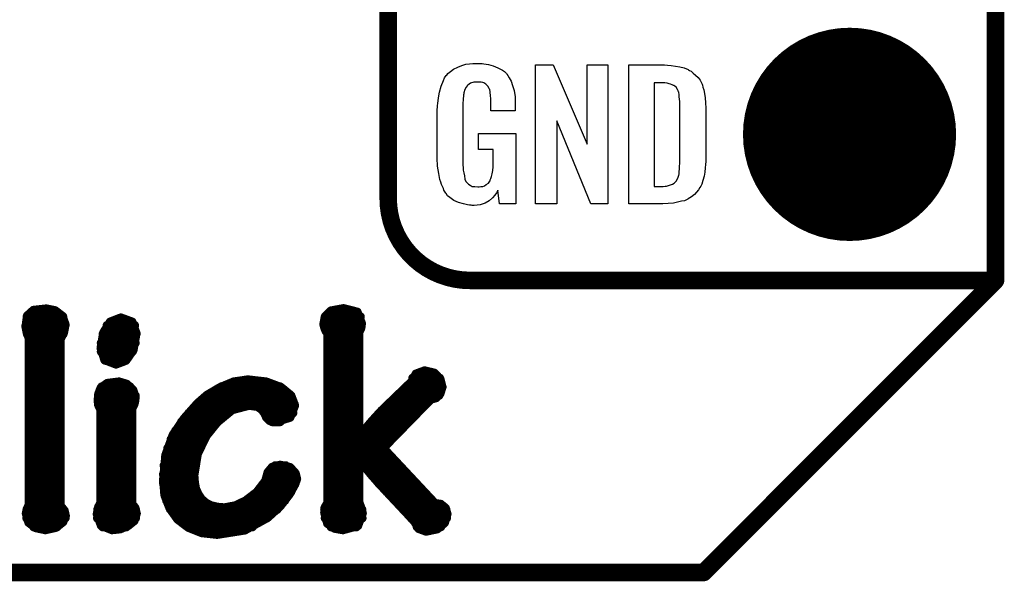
# Model space of a CAD drawing. Extents: x -0.07 to 0.95, y -0.15 to 2.1.
# Tile 6 of 20: x 0.62 to 0.95, y -0.15 to 0.04. Entities that reach past the tile are written whole.
import ezdxf

# ---------------------------------------------------------------- set-up
doc = ezdxf.new("R2010")
doc.units = 0
doc.layers.get('0').update_dxf_attribs({"linetype": 'CONTINUOUS'})
for name, color, linetype in [('gko', 6, 'CONTINUOUS'), ('gto', 2, 'CONTINUOUS'), ('gts', 1, 'CONTINUOUS')]:
    doc.layers.add(name, color=color, linetype=linetype)

# ---------------------------------------------------------------- blocks, each defined once
blk = doc.blocks.new('D45')
at = {"const_width": 0.003}
blk.add_lwpolyline([(-0.0015, 0, 1), (0.0015, 0, 1)], format="xyb", close=True, dxfattribs=at)
blk = doc.blocks.new('D48')
at = {"const_width": 0.0015}
blk.add_lwpolyline([(-0.00075, 0, 1), (0.00075, 0, 1)], format="xyb", close=True, dxfattribs=at)
blk = doc.blocks.new('D66')
at = {"const_width": 0.0365}
blk.add_lwpolyline([(-0.01825, 0, 1), (0.01825, 0, 1)], format="xyb", close=True, dxfattribs=at)

msp = doc.modelspace()

# ---------------------------------------------------------------- linework, layer by layer
at = {"layer": 'gko', "color": 6, "const_width": 0.006}
for points in [[(0.95, -0.05), (0.95, 2.1)], [(0.85, -0.15), (0.95, -0.05)], [(-0.05, -0.15), (0.85, -0.15)]]:
    msp.add_lwpolyline(points, dxfattribs=at)
at = {"layer": 'gto', "color": 2}
for points, const_width in [([(0.742, -0.022), (0.742, 0.722)], 0.006), ([(0.742, -0.022), (0.742, -0.022)], 0.006), ([(0.742, -0.022), (0.742, -0.022)], 0.006), ([(0.77, -0.05), (0.95, -0.05)], 0.006), ([(0.8996, -0.05), (0.939, -0.05)], 0.006), ([(0.6179, -0.0659), (0.6184, -0.0621)], 0.003), ([(0.6184, -0.0621), (0.6205, -0.0602)], 0.003), ([(0.6205, -0.0602), (0.6249, -0.0597)], 0.003), ([(0.6249, -0.0597), (0.6279, -0.0603)], 0.003), ([(0.6279, -0.0603), (0.6304, -0.0622)], 0.003), ([(0.7204, -0.0624), (0.7224, -0.0604)], 0.003), ([(0.7224, -0.0604), (0.7267, -0.0596)], 0.003), ([(0.7267, -0.0596), (0.7314, -0.0608)], 0.003), ([(0.7314, -0.0608), (0.7329, -0.0647)], 0.003), ([(0.6179, -0.0654), (0.6314, -0.0654)], 0.003), ([(0.6183, -0.0624), (0.6306, -0.0624)], 0.003), ([(0.6304, -0.0622), (0.6314, -0.0651)], 0.003), ([(0.6309, -0.0678), (0.6314, -0.0651)], 0.003), ([(0.6445, -0.0679), (0.6468, -0.0642)], 0.003), ([(0.6457, -0.0654), (0.6552, -0.0654)], 0.003), ([(0.6468, -0.0642), (0.6504, -0.0628)], 0.003), ([(0.6504, -0.0628), (0.6505, -0.0628)], 0.003), ([(0.6505, -0.0628), (0.6543, -0.0642)], 0.003), ([(0.6543, -0.0642), (0.6557, -0.0681)], 0.003), ([(0.7199, -0.065), (0.7204, -0.0624)], 0.003), ([(0.7199, -0.065), (0.7202, -0.0662)], 0.003), ([(0.72, -0.0654), (0.7328, -0.0654)], 0.003), ([(0.7204, -0.0624), (0.7325, -0.0624)], 0.003), ([(0.7327, -0.0663), (0.7329, -0.0647)], 0.003), ([(0.6179, -0.0659), (0.6183, -0.068)], 0.003), ([(0.6183, -0.068), (0.619, -0.0698)], 0.003), ([(0.6184, -0.0684), (0.6307, -0.0684)], 0.003), ([(0.6297, -0.0701), (0.6309, -0.0678)], 0.003), ([(0.6436, -0.0732), (0.6445, -0.0679)], 0.003), ([(0.6443, -0.0684), (0.6557, -0.0684)], 0.003), ([(0.6547, -0.0738), (0.6557, -0.0681)], 0.003), ([(0.7202, -0.0662), (0.7207, -0.0674)], 0.003), ([(0.7207, -0.0674), (0.7213, -0.0682)], 0.003), ([(0.7213, -0.1261), (0.7213, -0.0682)], 0.003), ([(0.7213, -0.0684), (0.732, -0.0684)], 0.003), ([(0.732, -0.0677), (0.7327, -0.0663)], 0.003), ([(0.732, -0.1031), (0.732, -0.0677)], 0.003), ([(0.619, -0.1268), (0.619, -0.0698)], 0.003), ([(0.619, -0.0714), (0.6297, -0.0714)], 0.003), ([(0.6297, -0.1271), (0.6297, -0.0701)], 0.003), ([(0.6437, -0.0714), (0.6554, -0.0714)], 0.003), ([(0.7213, -0.0714), (0.732, -0.0714)], 0.003), ([(0.619, -0.0744), (0.6297, -0.0744)], 0.003), ([(0.6436, -0.0732), (0.6449, -0.0772)], 0.003), ([(0.6437, -0.0744), (0.6544, -0.0744)], 0.003), ([(0.6522, -0.0774), (0.6547, -0.0738)], 0.003), ([(0.7213, -0.0744), (0.732, -0.0744)], 0.003), ([(0.619, -0.0774), (0.6297, -0.0774)], 0.003), ([(0.6449, -0.0772), (0.6488, -0.0787)], 0.003), ([(0.6451, -0.0774), (0.6522, -0.0774)], 0.003), ([(0.6488, -0.0787), (0.6522, -0.0774)], 0.003), ([(0.7213, -0.0774), (0.732, -0.0774)], 0.003), ([(0.619, -0.0804), (0.6297, -0.0804)], 0.003), ([(0.7213, -0.0804), (0.732, -0.0804)], 0.003), ([(0.7502, -0.0845), (0.7515, -0.082)], 0.003), ([(0.7515, -0.082), (0.7545, -0.0809)], 0.003), ([(0.7545, -0.0809), (0.7578, -0.0817)], 0.003), ([(0.7578, -0.0817), (0.7598, -0.0838)], 0.003), ([(0.619, -0.0834), (0.6297, -0.0834)], 0.003), ([(0.6436, -0.0868), (0.6458, -0.0852)], 0.003), ([(0.6458, -0.0852), (0.6498, -0.0847)], 0.003), ([(0.6498, -0.0847), (0.6525, -0.0855)], 0.003), ([(0.6525, -0.0855), (0.6546, -0.0875)], 0.003), ([(0.6843, -0.0867), (0.6891, -0.0847)], 0.003), ([(0.6891, -0.0847), (0.6939, -0.084)], 0.003), ([(0.6939, -0.084), (0.694, -0.084)], 0.003), ([(0.694, -0.084), (0.7002, -0.0847)], 0.003), ([(0.7002, -0.0847), (0.7053, -0.0866)], 0.003), ([(0.7213, -0.0834), (0.732, -0.0834)], 0.003), ([(0.7397, -0.0946), (0.7502, -0.0845)], 0.003), ([(0.7504, -0.0834), (0.7596, -0.0834)], 0.003), ([(0.7598, -0.0838), (0.7605, -0.0865)], 0.003), ([(0.619, -0.0864), (0.6297, -0.0864)], 0.003), ([(0.6426, -0.0913), (0.6428, -0.0889)], 0.003), ([(0.6428, -0.0889), (0.6436, -0.0868)], 0.003), ([(0.6439, -0.0864), (0.6536, -0.0864)], 0.003), ([(0.6546, -0.0875), (0.6554, -0.0899)], 0.003), ([(0.6799, -0.0893), (0.6843, -0.0867)], 0.003), ([(0.6848, -0.0864), (0.705, -0.0864)], 0.003), ([(0.7053, -0.0866), (0.7087, -0.0894)], 0.003), ([(0.7213, -0.0864), (0.732, -0.0864)], 0.003), ([(0.7482, -0.0864), (0.7605, -0.0864)], 0.003), ([(0.7584, -0.0902), (0.7598, -0.0887)], 0.003), ([(0.7598, -0.0887), (0.7605, -0.0865)], 0.003), ([(0.619, -0.0894), (0.6297, -0.0894)], 0.003), ([(0.619, -0.0924), (0.6297, -0.0924)], 0.003), ([(0.6426, -0.0913), (0.6429, -0.0929)], 0.003), ([(0.6427, -0.0894), (0.6554, -0.0894)], 0.003), ([(0.6427, -0.0924), (0.655, -0.0924)], 0.003), ([(0.6547, -0.093), (0.6552, -0.0917)], 0.003), ([(0.6552, -0.0917), (0.6554, -0.09)], 0.003), ([(0.6554, -0.09), (0.6554, -0.0899)], 0.003), ([(0.6721, -0.0973), (0.6767, -0.0921)], 0.003), ([(0.6765, -0.0924), (0.7099, -0.0924)], 0.003), ([(0.6767, -0.0921), (0.6799, -0.0893)], 0.003), ([(0.6798, -0.0894), (0.7087, -0.0894)], 0.003), ([(0.7087, -0.0894), (0.71, -0.0928)], 0.003), ([(0.7213, -0.0894), (0.732, -0.0894)], 0.003), ([(0.7213, -0.0924), (0.732, -0.0924)], 0.003), ([(0.7403, -0.1074), (0.7566, -0.0907)], 0.003), ([(0.742, -0.0924), (0.7549, -0.0924)], 0.003), ([(0.7451, -0.0894), (0.7594, -0.0894)], 0.003), ([(0.7566, -0.0907), (0.7584, -0.0902)], 0.003), ([(0.619, -0.0954), (0.6297, -0.0954)], 0.003), ([(0.6429, -0.0929), (0.6436, -0.0943)], 0.003), ([(0.6436, -0.1261), (0.6436, -0.0943)], 0.003), ([(0.6436, -0.0954), (0.6543, -0.0954)], 0.003), ([(0.6543, -0.0938), (0.6547, -0.093)], 0.003), ([(0.6543, -0.1266), (0.6543, -0.0938)], 0.003), ([(0.6737, -0.0954), (0.6869, -0.0954)], 0.003), ([(0.6835, -0.0985), (0.6886, -0.0943)], 0.003), ([(0.6886, -0.0943), (0.6943, -0.0928)], 0.003), ([(0.6943, -0.0928), (0.6973, -0.0932)], 0.003), ([(0.6973, -0.0932), (0.6988, -0.0943)], 0.003), ([(0.6988, -0.0943), (0.6997, -0.0955)], 0.003), ([(0.6996, -0.0954), (0.7094, -0.0954)], 0.003), ([(0.6997, -0.0955), (0.7003, -0.0969)], 0.003), ([(0.7084, -0.0969), (0.71, -0.0928)], 0.003), ([(0.7213, -0.0954), (0.732, -0.0954)], 0.003), ([(0.7364, -0.0982), (0.7397, -0.0946)], 0.003), ([(0.739, -0.0954), (0.752, -0.0954)], 0.003), ([(0.619, -0.0984), (0.6297, -0.0984)], 0.003), ([(0.6436, -0.0984), (0.6543, -0.0984)], 0.003), ([(0.6683, -0.1029), (0.6721, -0.0973)], 0.003), ([(0.6712, -0.0984), (0.6836, -0.0984)], 0.003), ([(0.6797, -0.1032), (0.6835, -0.0985)], 0.003), ([(0.7003, -0.0969), (0.7014, -0.098)], 0.003), ([(0.7014, -0.098), (0.7033, -0.0985)], 0.003), ([(0.7022, -0.0984), (0.705, -0.0984)], 0.003), ([(0.7033, -0.0985), (0.7084, -0.0969)], 0.003), ([(0.7213, -0.0984), (0.732, -0.0984)], 0.003), ([(0.7322, -0.1032), (0.7364, -0.0982)], 0.003), ([(0.7363, -0.0984), (0.7491, -0.0984)], 0.003), ([(0.619, -0.1014), (0.6297, -0.1014)], 0.003), ([(0.6436, -0.1014), (0.6543, -0.1014)], 0.003), ([(0.6692, -0.1014), (0.681, -0.1014)], 0.003), ([(0.7213, -0.1014), (0.732, -0.1014)], 0.003), ([(0.7337, -0.1014), (0.7462, -0.1014)], 0.003), ([(0.619, -0.1044), (0.6297, -0.1044)], 0.003), ([(0.6436, -0.1044), (0.6543, -0.1044)], 0.003), ([(0.6658, -0.1098), (0.6683, -0.1029)], 0.003), ([(0.6676, -0.1044), (0.679, -0.1044)], 0.003), ([(0.6767, -0.1094), (0.6797, -0.1032)], 0.003), ([(0.7213, -0.1044), (0.7432, -0.1044)], 0.003), ([(0.732, -0.1031), (0.7322, -0.1032)], 0.003), ([(0.619, -0.1074), (0.6297, -0.1074)], 0.003), ([(0.6436, -0.1074), (0.6543, -0.1074)], 0.003), ([(0.6665, -0.1074), (0.6775, -0.1074)], 0.003), ([(0.6755, -0.1167), (0.6767, -0.1094)], 0.003), ([(0.7213, -0.1074), (0.7403, -0.1074)], 0.003), ([(0.7403, -0.1074), (0.758, -0.1263)], 0.003), ([(0.619, -0.1104), (0.6297, -0.1104)], 0.003), ([(0.6436, -0.1104), (0.6543, -0.1104)], 0.003), ([(0.665, -0.1184), (0.6658, -0.1098)], 0.003), ([(0.6657, -0.1104), (0.6764, -0.1104)], 0.003), ([(0.7213, -0.1104), (0.7431, -0.1104)], 0.003), ([(0.732, -0.1117), (0.7322, -0.1116)], 0.003), ([(0.732, -0.1259), (0.732, -0.1117)], 0.003), ([(0.7322, -0.1116), (0.7362, -0.1165)], 0.003), ([(0.619, -0.1134), (0.6297, -0.1134)], 0.003), ([(0.6436, -0.1134), (0.6543, -0.1134)], 0.003), ([(0.6652, -0.1134), (0.6757, -0.1134)], 0.003), ([(0.7, -0.1186), (0.7008, -0.1157)], 0.003), ([(0.7008, -0.1157), (0.7023, -0.1139)], 0.003), ([(0.7023, -0.1139), (0.705, -0.1132)], 0.003), ([(0.7033, -0.1134), (0.7069, -0.1134)], 0.003), ([(0.705, -0.1132), (0.7084, -0.114)], 0.003), ([(0.7084, -0.114), (0.7102, -0.116)], 0.003), ([(0.7102, -0.116), (0.7107, -0.118)], 0.003), ([(0.7213, -0.1134), (0.732, -0.1134)], 0.003), ([(0.7336, -0.1134), (0.7459, -0.1134)], 0.003), ([(0.619, -0.1164), (0.6297, -0.1164)], 0.003), ([(0.619, -0.1194), (0.6297, -0.1194)], 0.003), ([(0.6436, -0.1164), (0.6543, -0.1164)], 0.003), ([(0.6436, -0.1194), (0.6543, -0.1194)], 0.003), ([(0.665, -0.1164), (0.6755, -0.1164)], 0.003), ([(0.665, -0.1184), (0.6655, -0.1236)], 0.003), ([(0.665, -0.1194), (0.6757, -0.1194)], 0.003), ([(0.6755, -0.1167), (0.6757, -0.1192)], 0.003), ([(0.6757, -0.1192), (0.6761, -0.1214)], 0.003), ([(0.697, -0.1225), (0.7, -0.1186)], 0.003), ([(0.6995, -0.1194), (0.7102, -0.1194)], 0.003), ([(0.7006, -0.1164), (0.7103, -0.1164)], 0.003), ([(0.71, -0.1199), (0.7107, -0.118)], 0.003), ([(0.7213, -0.1164), (0.732, -0.1164)], 0.003), ([(0.7213, -0.1194), (0.732, -0.1194)], 0.003), ([(0.7361, -0.1164), (0.7487, -0.1164)], 0.003), ([(0.7362, -0.1165), (0.7392, -0.1199)], 0.003), ([(0.7387, -0.1194), (0.7515, -0.1194)], 0.003), ([(0.619, -0.1224), (0.6297, -0.1224)], 0.003), ([(0.6436, -0.1224), (0.6543, -0.1224)], 0.003), ([(0.6653, -0.1224), (0.6765, -0.1224)], 0.003), ([(0.6761, -0.1214), (0.677, -0.1233)], 0.003), ([(0.6932, -0.1254), (0.697, -0.1225)], 0.003), ([(0.6971, -0.1224), (0.7087, -0.1224)], 0.003), ([(0.7081, -0.1233), (0.71, -0.1199)], 0.003), ([(0.7213, -0.1224), (0.732, -0.1224)], 0.003), ([(0.7392, -0.1199), (0.751, -0.1325)], 0.003), ([(0.7415, -0.1224), (0.7543, -0.1224)], 0.003), ([(0.619, -0.1254), (0.6297, -0.1254)], 0.003), ([(0.6428, -0.1275), (0.6436, -0.1261)], 0.003), ([(0.6436, -0.1254), (0.6543, -0.1254)], 0.003), ([(0.6655, -0.1236), (0.6672, -0.128)], 0.003), ([(0.6661, -0.1254), (0.6786, -0.1254)], 0.003), ([(0.677, -0.1233), (0.6781, -0.1249)], 0.003), ([(0.6781, -0.1249), (0.6796, -0.1262)], 0.003), ([(0.6796, -0.1262), (0.6814, -0.1271)], 0.003), ([(0.6897, -0.1271), (0.6932, -0.1254)], 0.003), ([(0.6933, -0.1254), (0.7066, -0.1254)], 0.003), ([(0.705, -0.1273), (0.7081, -0.1233)], 0.003), ([(0.7203, -0.1278), (0.7213, -0.1261)], 0.003), ([(0.7213, -0.1254), (0.732, -0.1254)], 0.003), ([(0.732, -0.1259), (0.7327, -0.1278)], 0.003), ([(0.7443, -0.1254), (0.7571, -0.1254)], 0.003), ([(0.618, -0.1298), (0.6183, -0.1283)], 0.003), ([(0.6183, -0.1283), (0.619, -0.1268)], 0.003), ([(0.6183, -0.1284), (0.6308, -0.1284)], 0.003), ([(0.6297, -0.1271), (0.6311, -0.1288)], 0.003), ([(0.6311, -0.1288), (0.6315, -0.1306)], 0.003), ([(0.6423, -0.13), (0.6428, -0.1275)], 0.003), ([(0.6425, -0.1284), (0.6555, -0.1284)], 0.003), ([(0.6543, -0.1266), (0.6553, -0.1278)], 0.003), ([(0.6553, -0.1278), (0.6558, -0.1298)], 0.003), ([(0.6672, -0.128), (0.6699, -0.1318)], 0.003), ([(0.6674, -0.1284), (0.704, -0.1284)], 0.003), ([(0.6814, -0.1271), (0.6835, -0.1276)], 0.003), ([(0.6835, -0.1276), (0.6859, -0.1278)], 0.003), ([(0.6859, -0.1278), (0.6897, -0.1271)], 0.003), ([(0.7007, -0.1312), (0.705, -0.1273)], 0.003), ([(0.7202, -0.1295), (0.7203, -0.1278)], 0.003), ([(0.7202, -0.1284), (0.733, -0.1284)], 0.003), ([(0.7202, -0.1295), (0.7212, -0.1332)], 0.003), ([(0.7327, -0.1278), (0.7332, -0.1297)], 0.003), ([(0.7471, -0.1284), (0.7618, -0.1284)], 0.003), ([(0.758, -0.1263), (0.76, -0.1266)], 0.003), ([(0.76, -0.1266), (0.7616, -0.1279)], 0.003), ([(0.7616, -0.1279), (0.7622, -0.13)], 0.003), ([(0.618, -0.1298), (0.6189, -0.1329)], 0.003), ([(0.6182, -0.1314), (0.6314, -0.1314)], 0.003), ([(0.6189, -0.1329), (0.6213, -0.1347)], 0.003), ([(0.6282, -0.1346), (0.6306, -0.1327)], 0.003), ([(0.6306, -0.1327), (0.6315, -0.1306)], 0.003), ([(0.6423, -0.13), (0.6437, -0.1339)], 0.003), ([(0.6424, -0.1314), (0.6555, -0.1314)], 0.003), ([(0.6529, -0.134), (0.655, -0.1323)], 0.003), ([(0.655, -0.1323), (0.6558, -0.1298)], 0.003), ([(0.6696, -0.1314), (0.7004, -0.1314)], 0.003), ([(0.6699, -0.1318), (0.6736, -0.1346)], 0.003), ([(0.6929, -0.1355), (0.7007, -0.1312)], 0.003), ([(0.7204, -0.1314), (0.7331, -0.1314)], 0.003), ([(0.7316, -0.134), (0.7332, -0.1297)], 0.003), ([(0.7499, -0.1314), (0.762, -0.1314)], 0.003), ([(0.751, -0.1325), (0.7525, -0.135)], 0.003), ([(0.7588, -0.1351), (0.7613, -0.133)], 0.003), ([(0.7613, -0.133), (0.7622, -0.13)], 0.003), ([(0.6206, -0.1344), (0.6286, -0.1344)], 0.003), ([(0.6213, -0.1347), (0.6246, -0.1354)], 0.003), ([(0.6246, -0.1354), (0.6282, -0.1346)], 0.003), ([(0.6437, -0.1339), (0.6474, -0.1354)], 0.003), ([(0.6442, -0.1344), (0.6523, -0.1344)], 0.003), ([(0.6474, -0.1354), (0.6502, -0.1351)], 0.003), ([(0.6502, -0.1351), (0.6529, -0.134)], 0.003), ([(0.6733, -0.1344), (0.6955, -0.1344)], 0.003), ([(0.6736, -0.1346), (0.6781, -0.1364)], 0.003), ([(0.6834, -0.137), (0.6929, -0.1355)], 0.003), ([(0.7212, -0.1332), (0.7236, -0.1349)], 0.003), ([(0.7224, -0.1344), (0.7311, -0.1344)], 0.003), ([(0.7236, -0.1349), (0.7265, -0.1354)], 0.003), ([(0.7265, -0.1354), (0.7316, -0.134)], 0.003), ([(0.7519, -0.1344), (0.76, -0.1344)], 0.003), ([(0.7525, -0.135), (0.755, -0.1359)], 0.003), ([(0.755, -0.1359), (0.7588, -0.1351)], 0.003), ([(0.6781, -0.1364), (0.6834, -0.137)], 0.003)]:
    msp.add_lwpolyline(points, dxfattribs=dict(at, const_width=const_width))
for points in [[(0.7735, 0.0242), (0.7742, 0.0242), (0.7748, 0.0241), (0.7763, 0.0239), (0.778, 0.0235), (0.7796, 0.0228), (0.7812, 0.022), (0.7818, 0.0215), (0.7825, 0.0208), (0.7826, 0.0206), (0.783, 0.0202), (0.7834, 0.0193), (0.7841, 0.0182), (0.7846, 0.0167), (0.7851, 0.015), (0.7855, 0.0129), (0.7855, 0.0105), (0.7855, 0.008), (0.7772, 0.008), (0.7772, 0.0106), (0.7772, 0.0107), (0.7772, 0.0111), (0.7772, 0.0116), (0.7772, 0.0121), (0.777, 0.0134), (0.7769, 0.0142), (0.7769, 0.0147), (0.7769, 0.0148), (0.7768, 0.015), (0.7768, 0.0153), (0.7766, 0.0156), (0.7762, 0.0164), (0.7756, 0.0171), (0.7754, 0.0172), (0.7751, 0.0174), (0.7748, 0.0176), (0.7744, 0.0177), (0.7738, 0.0179), (0.7732, 0.0179), (0.7721, 0.0179), (0.7718, 0.0179), (0.7713, 0.0179), (0.7702, 0.0175), (0.7697, 0.0172), (0.7693, 0.0168), (0.7691, 0.0166), (0.7687, 0.0161), (0.7682, 0.0153), (0.7679, 0.0142), (0.7679, 0.0141), (0.7679, 0.0139), (0.7678, 0.0135), (0.7678, 0.013), (0.7677, 0.0124), (0.7677, 0.0117), (0.7676, 0.0108), (0.7676, 0.0099), (0.7676, -0.01), (0.7676, -0.0102), (0.7676, -0.0106), (0.7677, -0.0114), (0.7677, -0.0123), (0.7679, -0.0132), (0.7681, -0.0142), (0.7682, -0.0153), (0.7686, -0.0161), (0.7687, -0.0162), (0.7688, -0.0164), (0.7692, -0.0167), (0.7695, -0.017), (0.7701, -0.0174), (0.7708, -0.0178), (0.7717, -0.0179), (0.7727, -0.018), (0.7732, -0.018), (0.7737, -0.0179), (0.7744, -0.0178), (0.775, -0.0176), (0.7756, -0.0172), (0.7763, -0.0167), (0.7768, -0.016), (0.7769, -0.0159), (0.7769, -0.0156), (0.7771, -0.0151), (0.7774, -0.0144), (0.7776, -0.0135), (0.7778, -0.0124), (0.7779, -0.0111), (0.778, -0.0096), (0.778, -0.0052), (0.7729, -0.0052), (0.7729, 0.0003), (0.7857, 0.0003), (0.7857, -0.0238), (0.7801, -0.0238), (0.7795, -0.0191), (0.7795, -0.0192), (0.7794, -0.0193), (0.7791, -0.02), (0.7785, -0.0208), (0.7777, -0.0217), (0.7766, -0.0227), (0.7752, -0.0235), (0.7735, -0.0241), (0.7725, -0.0242), (0.7715, -0.0243), (0.7708, -0.0243), (0.7704, -0.0242), (0.7698, -0.0242), (0.7692, -0.0241), (0.7678, -0.0238), (0.7661, -0.0233), (0.7645, -0.0226), (0.7631, -0.0216), (0.7623, -0.021), (0.7618, -0.0203), (0.7618, -0.0202), (0.7617, -0.0201), (0.7615, -0.0198), (0.7613, -0.0195), (0.7611, -0.0191), (0.7609, -0.0185), (0.7606, -0.0179), (0.7603, -0.0172), (0.76, -0.0164), (0.7597, -0.0154), (0.7593, -0.0134), (0.7589, -0.0109), (0.7588, -0.0081), (0.7588, 0.0079), (0.7588, 0.008), (0.7588, 0.0082), (0.7588, 0.0086), (0.7589, 0.0092), (0.7589, 0.0099), (0.759, 0.0106), (0.7592, 0.0125), (0.7596, 0.0144), (0.7601, 0.0165), (0.7609, 0.0184), (0.7613, 0.0193), (0.7619, 0.0202), (0.7619, 0.0203), (0.7621, 0.0203), (0.7624, 0.0208), (0.7633, 0.0215), (0.7644, 0.0223), (0.7658, 0.023), (0.7667, 0.0234), (0.7676, 0.0237), (0.7686, 0.024), (0.7698, 0.0241), (0.771, 0.0243), (0.7731, 0.0243), (0.7735, 0.0242)], [(0.8172, -0.0238), (0.8114, -0.0238), (0.7998, 0.0046), (0.7998, -0.0238), (0.7924, -0.0238), (0.7924, 0.0238), (0.7985, 0.0238), (0.8101, -0.0034), (0.8101, 0.0238), (0.8172, 0.0238), (0.8172, -0.0238)], [(0.8376, 0.0237), (0.8389, 0.0236), (0.8404, 0.0234), (0.8419, 0.0231), (0.8434, 0.0228), (0.8447, 0.0222), (0.8448, 0.0221), (0.8452, 0.0219), (0.8458, 0.0216), (0.8465, 0.021), (0.8472, 0.0203), (0.8481, 0.0195), (0.8488, 0.0185), (0.8494, 0.0174), (0.8495, 0.0172), (0.8496, 0.0168), (0.8498, 0.0161), (0.8501, 0.0152), (0.8503, 0.014), (0.8506, 0.0125), (0.8507, 0.0108), (0.8508, 0.009), (0.8508, -0.0083), (0.8508, -0.0084), (0.8508, -0.0086), (0.8508, -0.0089), (0.8508, -0.0093), (0.8507, -0.0103), (0.8506, -0.0115), (0.8504, -0.0129), (0.8502, -0.0143), (0.8498, -0.0158), (0.8494, -0.0171), (0.8493, -0.0173), (0.8491, -0.0177), (0.8487, -0.0182), (0.8483, -0.019), (0.8476, -0.0198), (0.8469, -0.0206), (0.8459, -0.0214), (0.8447, -0.0221), (0.8446, -0.0222), (0.8442, -0.0224), (0.8435, -0.0227), (0.8424, -0.0229), (0.8411, -0.0232), (0.8397, -0.0235), (0.8379, -0.0237), (0.836, -0.0238), (0.8244, -0.0238), (0.8244, 0.0238), (0.8366, 0.0238), (0.8376, 0.0237)], [(0.8367, 0.0176), (0.8331, 0.0176), (0.8331, -0.0178), (0.8362, -0.0178), (0.8368, -0.0177), (0.8373, -0.0177), (0.8387, -0.0173), (0.8394, -0.0171), (0.8399, -0.0167), (0.84, -0.0167), (0.8401, -0.0166), (0.8406, -0.016), (0.8411, -0.0152), (0.8413, -0.0146), (0.8415, -0.014), (0.8415, -0.0139), (0.8416, -0.0136), (0.8416, -0.0132), (0.8417, -0.0127), (0.8418, -0.0119), (0.8418, -0.011), (0.8419, -0.0099), (0.8419, -0.0087), (0.8419, 0.0095), (0.8419, 0.0097), (0.8419, 0.0101), (0.8419, 0.0106), (0.8419, 0.0113), (0.8417, 0.0129), (0.8416, 0.0137), (0.8415, 0.0143), (0.8415, 0.0144), (0.8414, 0.0146), (0.8413, 0.0149), (0.8411, 0.0153), (0.8406, 0.0161), (0.8402, 0.0165), (0.8398, 0.0167), (0.8397, 0.0167), (0.8395, 0.0168), (0.8392, 0.017), (0.8387, 0.0172), (0.8382, 0.0173), (0.8375, 0.0175), (0.8367, 0.0176)]]:
    msp.add_lwpolyline(points, dxfattribs=at)
at = {"layer": 'gto', "color": 2, "const_width": 0.006}
msp.add_lwpolyline([(0.742, -0.022, 0.414214), (0.77, -0.05)], format="xyb", dxfattribs=at)

# ---------------------------------------------------------------- block references
at = {"layer": 'gko'}
for p in [(0.95, -0.05), (0.95, -0.05), (0.85, -0.15), (0.85, -0.15)]:
    msp.add_blockref('D45', p, dxfattribs=at)
at = {"layer": 'gto'}
for name, p in [('D45', (0.742, -0.022)), ('D45', (0.742, -0.022)), ('D45', (0.742, -0.022)), ('D45', (0.742, -0.022)), ('D45', (0.77, -0.05)), ('D45', (0.77, -0.05)), ('D45', (0.8996, -0.05)), ('D45', (0.939, -0.05)), ('D45', (0.95, -0.05)), ('D48', (0.6184, -0.0621)), ('D48', (0.6184, -0.0621)), ('D48', (0.6205, -0.0602)), ('D48', (0.6205, -0.0602)), ('D48', (0.6249, -0.0597)), ('D48', (0.6249, -0.0597)), ('D48', (0.6279, -0.0603)), ('D48', (0.6279, -0.0603)), ('D48', (0.7224, -0.0604)), ('D48', (0.7224, -0.0604)), ('D48', (0.7267, -0.0596)), ('D48', (0.7267, -0.0596)), ('D48', (0.7314, -0.0608)), ('D48', (0.7314, -0.0608)), ('D48', (0.6179, -0.0654)), ('D48', (0.6183, -0.0624)), ('D48', (0.6304, -0.0622)), ('D48', (0.6304, -0.0622)), ('D48', (0.6306, -0.0624)), ('D48', (0.6314, -0.0651)), ('D48', (0.6314, -0.0651)), ('D48', (0.6314, -0.0654)), ('D48', (0.6457, -0.0654)), ('D48', (0.6468, -0.0642)), ('D48', (0.6468, -0.0642)), ('D48', (0.6504, -0.0628)), ('D48', (0.6504, -0.0628)), ('D48', (0.6505, -0.0628)), ('D48', (0.6505, -0.0628)), ('D48', (0.6543, -0.0642)), ('D48', (0.6543, -0.0642)), ('D48', (0.6552, -0.0654)), ('D48', (0.7199, -0.065)), ('D48', (0.7199, -0.065)), ('D48', (0.72, -0.0654)), ('D48', (0.7204, -0.0624)), ('D48', (0.7204, -0.0624)), ('D48', (0.7204, -0.0624)), ('D48', (0.7325, -0.0624)), ('D48', (0.7328, -0.0654)), ('D48', (0.7329, -0.0647)), ('D48', (0.7329, -0.0647)), ('D48', (0.6179, -0.0659)), ('D48', (0.6179, -0.0659)), ('D48', (0.6183, -0.068)), ('D48', (0.6184, -0.0684)), ('D48', (0.6307, -0.0684)), ('D48', (0.6309, -0.0678)), ('D48', (0.6443, -0.0684)), ('D48', (0.6445, -0.0679)), ('D48', (0.6445, -0.0679)), ('D48', (0.6557, -0.0681)), ('D48', (0.6557, -0.0681)), ('D48', (0.6557, -0.0684)), ('D48', (0.7202, -0.0662)), ('D48', (0.7207, -0.0674)), ('D48', (0.7213, -0.0682)), ('D48', (0.7213, -0.0682)), ('D48', (0.7213, -0.0684)), ('D48', (0.732, -0.0677)), ('D48', (0.732, -0.0677)), ('D48', (0.732, -0.0684)), ('D48', (0.7327, -0.0663)), ('D48', (0.619, -0.0698)), ('D48', (0.619, -0.0698)), ('D48', (0.619, -0.0714)), ('D48', (0.6297, -0.0701)), ('D48', (0.6297, -0.0714)), ('D48', (0.6437, -0.0714)), ('D48', (0.6554, -0.0714)), ('D48', (0.7213, -0.0714)), ('D48', (0.732, -0.0714)), ('D48', (0.619, -0.0744)), ('D48', (0.6297, -0.0744)), ('D48', (0.6436, -0.0732)), ('D48', (0.6436, -0.0732)), ('D48', (0.6437, -0.0744)), ('D48', (0.6544, -0.0744)), ('D48', (0.6547, -0.0738)), ('D48', (0.7213, -0.0744)), ('D48', (0.732, -0.0744)), ('D48', (0.619, -0.0774)), ('D48', (0.6297, -0.0774)), ('D48', (0.6449, -0.0772)), ('D48', (0.6451, -0.0774)), ('D48', (0.6488, -0.0787)), ('D48', (0.6522, -0.0774)), ('D48', (0.6522, -0.0774)), ('D48', (0.7213, -0.0774)), ('D48', (0.732, -0.0774)), ('D48', (0.619, -0.0804)), ('D48', (0.6297, -0.0804)), ('D48', (0.7213, -0.0804)), ('D48', (0.732, -0.0804)), ('D48', (0.7515, -0.082)), ('D48', (0.7515, -0.082)), ('D48', (0.7545, -0.0809)), ('D48', (0.7545, -0.0809)), ('D48', (0.7578, -0.0817)), ('D48', (0.7578, -0.0817)), ('D48', (0.619, -0.0834)), ('D48', (0.6297, -0.0834)), ('D48', (0.6458, -0.0852)), ('D48', (0.6458, -0.0852)), ('D48', (0.6498, -0.0847)), ('D48', (0.6498, -0.0847)), ('D48', (0.6525, -0.0855)), ('D48', (0.6525, -0.0855)), ('D48', (0.6891, -0.0847)), ('D48', (0.6891, -0.0847)), ('D48', (0.6939, -0.084)), ('D48', (0.6939, -0.084)), ('D48', (0.694, -0.084)), ('D48', (0.694, -0.084)), ('D48', (0.7002, -0.0847)), ('D48', (0.7002, -0.0847)), ('D48', (0.7213, -0.0834)), ('D48', (0.732, -0.0834)), ('D48', (0.7502, -0.0845)), ('D48', (0.7502, -0.0845)), ('D48', (0.7504, -0.0834)), ('D48', (0.7596, -0.0834)), ('D48', (0.7598, -0.0838)), ('D48', (0.7598, -0.0838)), ('D48', (0.619, -0.0864)), ('D48', (0.6297, -0.0864)), ('D48', (0.6428, -0.0889)), ('D48', (0.6428, -0.0889)), ('D48', (0.6436, -0.0868)), ('D48', (0.6436, -0.0868)), ('D48', (0.6439, -0.0864)), ('D48', (0.6536, -0.0864)), ('D48', (0.6546, -0.0875)), ('D48', (0.6546, -0.0875)), ('D48', (0.6843, -0.0867)), ('D48', (0.6843, -0.0867)), ('D48', (0.6848, -0.0864)), ('D48', (0.705, -0.0864)), ('D48', (0.7053, -0.0866)), ('D48', (0.7053, -0.0866)), ('D48', (0.7213, -0.0864)), ('D48', (0.732, -0.0864)), ('D48', (0.7482, -0.0864)), ('D48', (0.7598, -0.0887)), ('D48', (0.7605, -0.0864)), ('D48', (0.7605, -0.0865)), ('D48', (0.7605, -0.0865)), ('D48', (0.619, -0.0894)), ('D48', (0.619, -0.0924)), ('D48', (0.6297, -0.0894)), ('D48', (0.6297, -0.0924)), ('D48', (0.6426, -0.0913)), ('D48', (0.6426, -0.0913)), ('D48', (0.6427, -0.0894)), ('D48', (0.6427, -0.0924)), ('D48', (0.655, -0.0924)), ('D48', (0.6552, -0.0917)), ('D48', (0.6554, -0.0894)), ('D48', (0.6554, -0.0899)), ('D48', (0.6554, -0.0899)), ('D48', (0.6554, -0.09)), ('D48', (0.6765, -0.0924)), ('D48', (0.6767, -0.0921)), ('D48', (0.6767, -0.0921)), ('D48', (0.6798, -0.0894)), ('D48', (0.6799, -0.0893)), ('D48', (0.6799, -0.0893)), ('D48', (0.7087, -0.0894)), ('D48', (0.7087, -0.0894)), ('D48', (0.7087, -0.0894)), ('D48', (0.7099, -0.0924)), ('D48', (0.7213, -0.0894)), ('D48', (0.7213, -0.0924)), ('D48', (0.732, -0.0894)), ('D48', (0.732, -0.0924)), ('D48', (0.742, -0.0924)), ('D48', (0.7451, -0.0894)), ('D48', (0.7549, -0.0924)), ('D48', (0.7566, -0.0907)), ('D48', (0.7584, -0.0902)), ('D48', (0.7594, -0.0894)), ('D48', (0.619, -0.0954)), ('D48', (0.6297, -0.0954)), ('D48', (0.6429, -0.0929)), ('D48', (0.6436, -0.0943)), ('D48', (0.6436, -0.0943)), ('D48', (0.6436, -0.0954)), ('D48', (0.6543, -0.0938)), ('D48', (0.6543, -0.0954)), ('D48', (0.6547, -0.093)), ('D48', (0.6737, -0.0954)), ('D48', (0.6869, -0.0954)), ('D48', (0.6886, -0.0943)), ('D48', (0.6943, -0.0928)), ('D48', (0.6973, -0.0932)), ('D48', (0.6988, -0.0943)), ('D48', (0.6996, -0.0954)), ('D48', (0.6997, -0.0955)), ('D48', (0.7094, -0.0954)), ('D48', (0.71, -0.0928)), ('D48', (0.71, -0.0928)), ('D48', (0.7213, -0.0954)), ('D48', (0.732, -0.0954)), ('D48', (0.739, -0.0954)), ('D48', (0.7397, -0.0946)), ('D48', (0.7397, -0.0946)), ('D48', (0.752, -0.0954)), ('D48', (0.619, -0.0984)), ('D48', (0.6297, -0.0984)), ('D48', (0.6436, -0.0984)), ('D48', (0.6543, -0.0984)), ('D48', (0.6712, -0.0984)), ('D48', (0.6721, -0.0973)), ('D48', (0.6721, -0.0973)), ('D48', (0.6835, -0.0985)), ('D48', (0.6836, -0.0984)), ('D48', (0.7003, -0.0969)), ('D48', (0.7014, -0.098)), ('D48', (0.7022, -0.0984)), ('D48', (0.7033, -0.0985)), ('D48', (0.705, -0.0984)), ('D48', (0.7084, -0.0969)), ('D48', (0.7213, -0.0984)), ('D48', (0.732, -0.0984)), ('D48', (0.7363, -0.0984)), ('D48', (0.7364, -0.0982)), ('D48', (0.7364, -0.0982)), ('D48', (0.7491, -0.0984)), ('D48', (0.619, -0.1014)), ('D48', (0.6297, -0.1014)), ('D48', (0.6436, -0.1014)), ('D48', (0.6543, -0.1014)), ('D48', (0.6692, -0.1014)), ('D48', (0.681, -0.1014)), ('D48', (0.7213, -0.1014)), ('D48', (0.732, -0.1014)), ('D48', (0.7337, -0.1014)), ('D48', (0.7462, -0.1014)), ('D48', (0.619, -0.1044)), ('D48', (0.6297, -0.1044)), ('D48', (0.6436, -0.1044)), ('D48', (0.6543, -0.1044)), ('D48', (0.6676, -0.1044)), ('D48', (0.6683, -0.1029)), ('D48', (0.6683, -0.1029)), ('D48', (0.679, -0.1044)), ('D48', (0.6797, -0.1032)), ('D48', (0.7213, -0.1044)), ('D48', (0.732, -0.1031)), ('D48', (0.732, -0.1031)), ('D48', (0.7322, -0.1032)), ('D48', (0.7322, -0.1032)), ('D48', (0.7432, -0.1044)), ('D48', (0.619, -0.1074)), ('D48', (0.6297, -0.1074)), ('D48', (0.6436, -0.1074)), ('D48', (0.6543, -0.1074)), ('D48', (0.6665, -0.1074)), ('D48', (0.6767, -0.1094)), ('D48', (0.6775, -0.1074)), ('D48', (0.7213, -0.1074)), ('D48', (0.7403, -0.1074)), ('D48', (0.7403, -0.1074)), ('D48', (0.7403, -0.1074)), ('D48', (0.619, -0.1104)), ('D48', (0.6297, -0.1104)), ('D48', (0.6436, -0.1104)), ('D48', (0.6543, -0.1104)), ('D48', (0.6657, -0.1104)), ('D48', (0.6658, -0.1098)), ('D48', (0.6658, -0.1098)), ('D48', (0.6764, -0.1104)), ('D48', (0.7213, -0.1104)), ('D48', (0.732, -0.1117)), ('D48', (0.7322, -0.1116)), ('D48', (0.7431, -0.1104)), ('D48', (0.619, -0.1134)), ('D48', (0.6297, -0.1134)), ('D48', (0.6436, -0.1134)), ('D48', (0.6543, -0.1134)), ('D48', (0.6652, -0.1134)), ('D48', (0.6757, -0.1134)), ('D48', (0.7008, -0.1157)), ('D48', (0.7008, -0.1157)), ('D48', (0.7023, -0.1139)), ('D48', (0.7023, -0.1139)), ('D48', (0.7033, -0.1134)), ('D48', (0.705, -0.1132)), ('D48', (0.705, -0.1132)), ('D48', (0.7069, -0.1134)), ('D48', (0.7084, -0.114)), ('D48', (0.7084, -0.114)), ('D48', (0.7102, -0.116)), ('D48', (0.7102, -0.116)), ('D48', (0.7213, -0.1134)), ('D48', (0.732, -0.1134)), ('D48', (0.7336, -0.1134)), ('D48', (0.7459, -0.1134)), ('D48', (0.619, -0.1164)), ('D48', (0.619, -0.1194)), ('D48', (0.6297, -0.1164)), ('D48', (0.6297, -0.1194)), ('D48', (0.6436, -0.1164)), ('D48', (0.6436, -0.1194)), ('D48', (0.6543, -0.1164)), ('D48', (0.6543, -0.1194)), ('D48', (0.665, -0.1164)), ('D48', (0.665, -0.1184)), ('D48', (0.665, -0.1184)), ('D48', (0.665, -0.1194)), ('D48', (0.6755, -0.1164)), ('D48', (0.6755, -0.1167)), ('D48', (0.6755, -0.1167)), ('D48', (0.6757, -0.1192)), ('D48', (0.6757, -0.1192)), ('D48', (0.6757, -0.1194)), ('D48', (0.6995, -0.1194)), ('D48', (0.7, -0.1186)), ('D48', (0.7, -0.1186)), ('D48', (0.7006, -0.1164)), ('D48', (0.7102, -0.1194)), ('D48', (0.7103, -0.1164)), ('D48', (0.7107, -0.118)), ('D48', (0.7107, -0.118)), ('D48', (0.7213, -0.1164)), ('D48', (0.7213, -0.1194)), ('D48', (0.732, -0.1164)), ('D48', (0.732, -0.1194)), ('D48', (0.7361, -0.1164)), ('D48', (0.7362, -0.1165)), ('D48', (0.7387, -0.1194)), ('D48', (0.7487, -0.1164)), ('D48', (0.7515, -0.1194)), ('D48', (0.619, -0.1224)), ('D48', (0.6297, -0.1224)), ('D48', (0.6436, -0.1224)), ('D48', (0.6543, -0.1224)), ('D48', (0.6653, -0.1224)), ('D48', (0.6761, -0.1214)), ('D48', (0.6761, -0.1214)), ('D48', (0.6765, -0.1224)), ('D48', (0.697, -0.1225)), ('D48', (0.697, -0.1225)), ('D48', (0.6971, -0.1224)), ('D48', (0.7087, -0.1224)), ('D48', (0.71, -0.1199)), ('D48', (0.7213, -0.1224)), ('D48', (0.732, -0.1224)), ('D48', (0.7392, -0.1199)), ('D48', (0.7415, -0.1224)), ('D48', (0.7543, -0.1224)), ('D48', (0.619, -0.1254)), ('D48', (0.6297, -0.1254)), ('D48', (0.6436, -0.1254)), ('D48', (0.6436, -0.1261)), ('D48', (0.6436, -0.1261)), ('D48', (0.6543, -0.1254)), ('D48', (0.6655, -0.1236)), ('D48', (0.6661, -0.1254)), ('D48', (0.677, -0.1233)), ('D48', (0.677, -0.1233)), ('D48', (0.6781, -0.1249)), ('D48', (0.6781, -0.1249)), ('D48', (0.6786, -0.1254)), ('D48', (0.6796, -0.1262)), ('D48', (0.6796, -0.1262)), ('D48', (0.6932, -0.1254)), ('D48', (0.6932, -0.1254)), ('D48', (0.6933, -0.1254)), ('D48', (0.7066, -0.1254)), ('D48', (0.7081, -0.1233)), ('D48', (0.7213, -0.1254)), ('D48', (0.7213, -0.1261)), ('D48', (0.7213, -0.1261)), ('D48', (0.732, -0.1254)), ('D48', (0.732, -0.1259)), ('D48', (0.732, -0.1259)), ('D48', (0.7443, -0.1254)), ('D48', (0.7571, -0.1254)), ('D48', (0.6183, -0.1283)), ('D48', (0.6183, -0.1283)), ('D48', (0.6183, -0.1284)), ('D48', (0.619, -0.1268)), ('D48', (0.619, -0.1268)), ('D48', (0.6297, -0.1271)), ('D48', (0.6297, -0.1271)), ('D48', (0.6308, -0.1284)), ('D48', (0.6311, -0.1288)), ('D48', (0.6311, -0.1288)), ('D48', (0.6425, -0.1284)), ('D48', (0.6428, -0.1275)), ('D48', (0.6428, -0.1275)), ('D48', (0.6543, -0.1266)), ('D48', (0.6543, -0.1266)), ('D48', (0.6553, -0.1278)), ('D48', (0.6553, -0.1278)), ('D48', (0.6555, -0.1284)), ('D48', (0.6672, -0.128)), ('D48', (0.6674, -0.1284)), ('D48', (0.6814, -0.1271)), ('D48', (0.6814, -0.1271)), ('D48', (0.6835, -0.1276)), ('D48', (0.6835, -0.1276)), ('D48', (0.6859, -0.1278)), ('D48', (0.6859, -0.1278)), ('D48', (0.6897, -0.1271)), ('D48', (0.6897, -0.1271)), ('D48', (0.704, -0.1284)), ('D48', (0.705, -0.1273)), ('D48', (0.7202, -0.1284)), ('D48', (0.7202, -0.1295)), ('D48', (0.7202, -0.1295)), ('D48', (0.7203, -0.1278)), ('D48', (0.7203, -0.1278)), ('D48', (0.7327, -0.1278)), ('D48', (0.7327, -0.1278)), ('D48', (0.733, -0.1284)), ('D48', (0.7471, -0.1284)), ('D48', (0.758, -0.1263)), ('D48', (0.758, -0.1263)), ('D48', (0.76, -0.1266)), ('D48', (0.76, -0.1266)), ('D48', (0.7616, -0.1279)), ('D48', (0.7616, -0.1279)), ('D48', (0.7618, -0.1284)), ('D48', (0.618, -0.1298)), ('D48', (0.618, -0.1298)), ('D48', (0.6182, -0.1314)), ('D48', (0.6189, -0.1329)), ('D48', (0.6306, -0.1327)), ('D48', (0.6314, -0.1314)), ('D48', (0.6315, -0.1306)), ('D48', (0.6315, -0.1306)), ('D48', (0.6423, -0.13)), ('D48', (0.6423, -0.13)), ('D48', (0.6424, -0.1314)), ('D48', (0.655, -0.1323)), ('D48', (0.6555, -0.1314)), ('D48', (0.6558, -0.1298)), ('D48', (0.6558, -0.1298)), ('D48', (0.6696, -0.1314)), ('D48', (0.6699, -0.1318)), ('D48', (0.7004, -0.1314)), ('D48', (0.7007, -0.1312)), ('D48', (0.7204, -0.1314)), ('D48', (0.7331, -0.1314)), ('D48', (0.7332, -0.1297)), ('D48', (0.7332, -0.1297)), ('D48', (0.7499, -0.1314)), ('D48', (0.751, -0.1325)), ('D48', (0.7613, -0.133)), ('D48', (0.762, -0.1314)), ('D48', (0.7622, -0.13)), ('D48', (0.7622, -0.13)), ('D48', (0.6206, -0.1344)), ('D48', (0.6213, -0.1347)), ('D48', (0.6246, -0.1354)), ('D48', (0.6282, -0.1346)), ('D48', (0.6286, -0.1344)), ('D48', (0.6437, -0.1339)), ('D48', (0.6442, -0.1344)), ('D48', (0.6474, -0.1354)), ('D48', (0.6502, -0.1351)), ('D48', (0.6523, -0.1344)), ('D48', (0.6529, -0.134)), ('D48', (0.6733, -0.1344)), ('D48', (0.6736, -0.1346)), ('D48', (0.6929, -0.1355)), ('D48', (0.6955, -0.1344)), ('D48', (0.7212, -0.1332)), ('D48', (0.7224, -0.1344)), ('D48', (0.7236, -0.1349)), ('D48', (0.7265, -0.1354)), ('D48', (0.7311, -0.1344)), ('D48', (0.7316, -0.134)), ('D48', (0.7519, -0.1344)), ('D48', (0.7525, -0.135)), ('D48', (0.755, -0.1359)), ('D48', (0.7588, -0.1351)), ('D48', (0.76, -0.1344)), ('D48', (0.6781, -0.1364)), ('D48', (0.6834, -0.137))]:
    msp.add_blockref(name, p, dxfattribs=at)
at = {"layer": 'gts'}
msp.add_blockref('D66', (0.9, 0), dxfattribs=at)

doc.saveas('drawing.dxf')
